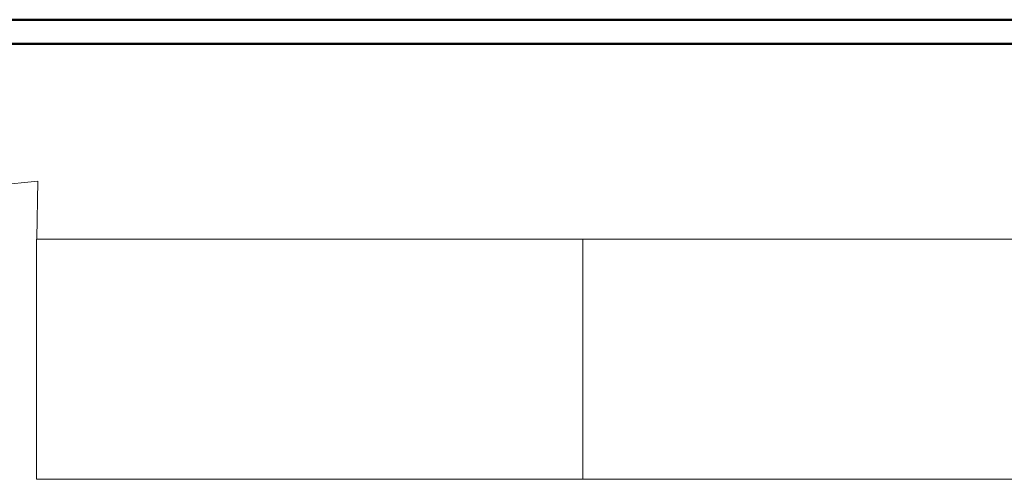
# Model space of a CAD drawing. Extents: x -321 to 526, y -52 to 542.
# Tile 36 of 56: x -173 to 33, y 445 to 542. Entities that reach past the tile are written whole.
import ezdxf
from ezdxf.lldxf.tags import DXFTag

# ---------------------------------------------------------------- set-up
doc = ezdxf.new("R2010")
doc.units = 0
doc.layers.get('0').update_dxf_attribs({"lineweight": 35})
doc.layers.add('D-501 Deckenspiegel Gebäude', color=7, linetype='Continuous', lineweight=25)
doc.layers.add('Rahmen', color=7, linetype='Continuous', lineweight=35, true_color=0x009900)
tags = doc.linetypes.add('PUNKT2_S9', pattern=[0.025, 0, -0.025]).pattern_tags.tags
tags[6:7] = [DXFTag(74, 4), DXFTag(75, 0), DXFTag(340, '0'), DXFTag(46, 1.0), DXFTag(50, 0.0), DXFTag(44, 0.0), DXFTag(45, 0.0)]
tags[4:5] = [DXFTag(74, 4), DXFTag(75, 0), DXFTag(340, '0'), DXFTag(46, 1.0), DXFTag(50, 0.0), DXFTag(44, 0.0), DXFTag(45, 0.0)]

# ---------------------------------------------------------------- blocks, each defined once
blk = doc.blocks.new('Referenz-A07MYS7IRK', base_point=(-281.01, -47.12))
at = {"layer": 'D-501 Deckenspiegel Gebäude', "color": 0, "linetype": 'PUNKT2_S9', "lineweight": 13, "ltscale": 0.13}
for p, q in [((-245.07, 500.78), (-169.03, 508.21)), ((-169.03, 508.21), (-169.22, 496.26)), ((-169.3, 496.1), (-55.38, 496.1)), ((-169.3, 446.1), (-169.3, 496.1)), ((-55.38, 496.1), (-55.38, 446.1)), ((-55.38, 496.1), (58.53, 496.1)), ((-55.38, 446.1), (-55.38, 496.1)), ((-55.38, 446.1), (-169.3, 446.1)), ((58.53, 446.1), (-55.38, 446.1))]:
    blk.add_line(p, q, dxfattribs=at)

msp = doc.modelspace()

# ---------------------------------------------------------------- linework, layer by layer
at = {"layer": 'Rahmen', "lineweight": 50, "ltscale": 0.5}
for points in [[(520.43, -52.12), (520.43, 541.88), (-320.57, 541.88), (-320.57, -52.12), (170.43, -52.12), (420.43, -52.12), (520.43, -52.12)], [(515.43, -47.12), (515.43, 536.88), (-300.57, 536.88), (-300.57, -47.12), (165.43, -47.12), (415.43, -47.12), (515.43, -47.12)]]:
    msp.add_lwpolyline(points, close=True, dxfattribs=at)

# ---------------------------------------------------------------- block references
at = {"color": 251, "lineweight": 25, "ltscale": 0.25, "true_color": 0x585858}
msp.add_blockref('Referenz-A07MYS7IRK', (-281.01, -47.12), dxfattribs=at)

doc.saveas('drawing.dxf')
